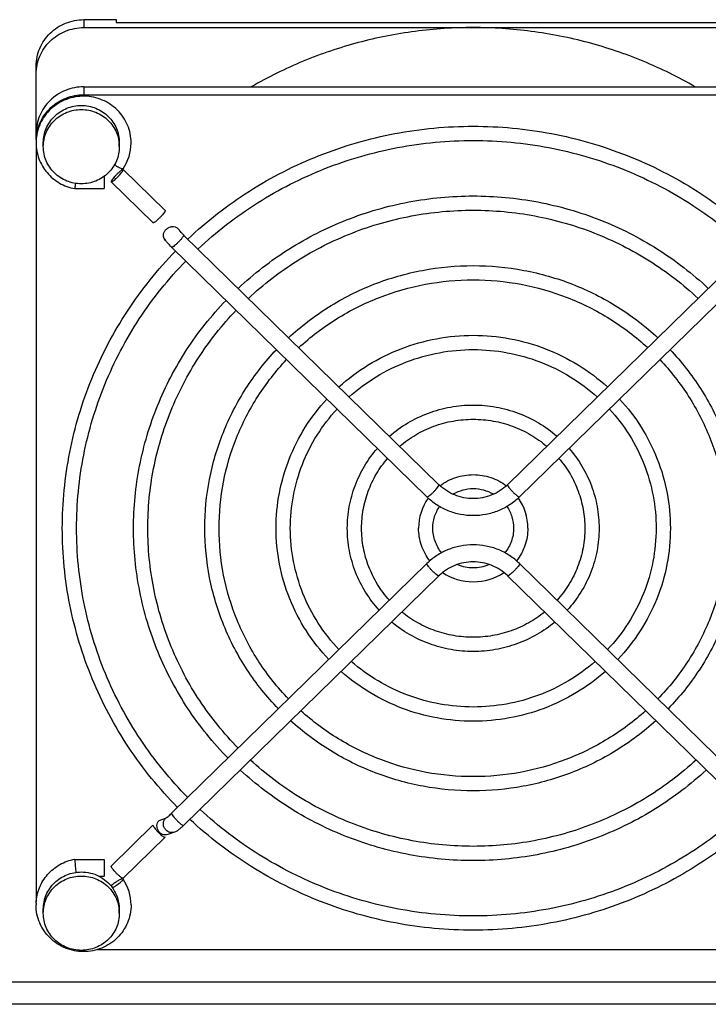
# Model space of a CAD drawing. Extents: x -1598 to 1181, y 8 to 1360.
# Tile 4 of 62: x -851 to -778, y 169 to 273. Entities that reach past the tile are written whole.
import ezdxf

# ---------------------------------------------------------------- set-up
doc = ezdxf.new("R2010")
doc.units = 0
doc.header["$LTSCALE"] = 65.395
doc.layers.add('SG38_1', color=7, linetype='CONTINUOUS')

msp = doc.modelspace()

# ---------------------------------------------------------------- linework, layer by layer
at = {"layer": 'SG38_1', "color": 9, "linetype": 'CONTINUOUS'}
for p, q in [((-844.19, 272.74), (-844.19, 271.91)), ((-844.19, 265.67), (-844.19, 264.84)), ((-910.19, 171.46), (-745.19, 171.46))]:
    msp.add_line(p, q, dxfattribs=at)
at = {"layer": 'SG38_1', "color": 2, "linetype": 'CONTINUOUS'}
for p, q in [((-844.19, 272.74), (-840.77, 272.74)), ((-840.77, 272.74), (-840.77, 272.43)), ((-842.04, 256.24), (-842.04, 254.95)), ((-836.26, 188.43), (-835.58, 188.67)), ((-841.3, 183.62), (-836.9, 187.93)), ((-835.62, 186.68), (-835.65, 186.66)), ((-845.13, 184.34), (-842.04, 184.34)), ((-842.04, 184.34), (-842.04, 182.56))]:
    msp.add_line(p, q, dxfattribs=at)
at = {"layer": 'SG38_1', "color": 6, "linetype": 'CONTINUOUS'}
for p, q in [((-844.19, 271.91), (-762.19, 271.91)), ((-840.77, 272.43), (-765.6, 272.43)), ((-849.19, 260.1), (-849.19, 267.85)), ((-844.19, 265.67), (-762.19, 265.67)), ((-844.19, 264.84), (-762.19, 264.84)), ((-849.19, 259.43), (-849.19, 179.88)), ((-848.44, 259.37), (-848.44, 259.8)), ((-840.44, 259.37), (-840.44, 259.8)), ((-835.63, 252.65), (-840.03, 256.96)), ((-836.89, 251.36), (-841.29, 255.67)), ((-845.13, 254.95), (-842.04, 254.95)), ((-806.8, 223.78), (-833.67, 250.07)), ((-772.7, 250.07), (-799.58, 223.78)), ((-808.06, 222.5), (-834.93, 248.78)), ((-771.45, 248.78), (-798.32, 222.5)), ((-808.06, 215.48), (-834.93, 189.2)), ((-771.45, 189.2), (-798.32, 215.48)), ((-806.8, 214.2), (-833.67, 187.91)), ((-772.7, 187.91), (-799.58, 214.2)), ((-835.63, 186.66), (-840.03, 182.35)), ((-834.64, 187.2), (-835.32, 186.96)), ((-845.14, 184.36), (-845.13, 184.36)), ((-845.14, 184.36), (-845.13, 184.36)), ((-842.58, 182.56), (-842.04, 182.56)), ((-848.44, 178.67), (-848.44, 179.1)), ((-840.44, 178.67), (-840.44, 179.1)), ((-842.73, 174.85), (-763.65, 174.85)), ((-745.19, 169.08), (-910.19, 169.08))]:
    msp.add_line(p, q, dxfattribs=at)
for centre, radius, start, end in [((-844.38, 259.77), 4.82, 177.9147, 179.9993), ((-844.05, 259.77), 4.85, 325.8759, 359.9622), ((-844.09, 259.8), 4.9, 325.721, 325.9356), ((-829.65, 254.18), 5.75, 225.1746, 225.6319), ((-829.69, 254.14), 7.5, 225.4826, 225.6328), ((-803.28, 227.38), 5.03, 225.6329, 225.8544), ((-803.19, 219), 4.34, 89.9629, 119.4594), ((-803.19, 219), 4.34, 60.5409, 90.0371), ((-803.09, 227.38), 5.03, 314.1456, 314.3671), ((-803.37, 219.19), 5.57, 145.0849, 179.9568), ((-803, 219.19), 5.57, 0.0432, 34.9151), ((-803.19, 219.4), 4.35, 247.5516, 270.0166), ((-803.19, 219.4), 4.35, 269.9834, 292.4485), ((-803.28, 210.6), 5.03, 134.1456, 134.3671), ((-803.19, 219.39), 5.83, 236.3765, 270.0405), ((-803.18, 219.39), 5.83, 269.9595, 303.6235), ((-803.09, 210.6), 5.03, 45.6329, 45.8544), ((-838.83, 193.19), 7.38, 313.836, 314.3682), ((-835.7, 189.44), 2.49, 303.4337, 305.926), ((-822.7, 185.65), 22.47, 186.0598, 186.8461), ((-844.09, 179.51), 4.9, 34.0644, 34.279), ((-844.05, 179.54), 4.85, 0.0378, 34.1241), ((-844.38, 179.54), 4.82, 177.6303, 180.0006)]:
    msp.add_arc(centre, radius, start, end, dxfattribs=at)
at = {"layer": 'SG38_1', "color": 2, "linetype": 'CONTINUOUS'}
for points, knots in [([(-849.19, 267.85), (-849.19, 268.17), (-849.12, 268.81), (-848.84, 269.73), (-848.37, 270.58), (-847.75, 271.33), (-846.98, 271.94), (-846.11, 272.39), (-845.17, 272.67), (-844.51, 272.74), (-844.19, 272.74)], [0, 0, 0, 0, 0.123642, 0.247493, 0.371727, 0.496461, 0.621734, 0.747503, 0.873649, 1, 1, 1, 1]), ([(-848.44, 259.8), (-848.44, 260.05), (-848.39, 260.56), (-848.16, 261.3), (-847.78, 261.98), (-847.28, 262.58), (-846.67, 263.07), (-845.98, 263.43), (-845.22, 263.66), (-844.7, 263.71), (-844.44, 263.71)], [0, 0, 0, 0, 0.123642, 0.247493, 0.371727, 0.496461, 0.621734, 0.747503, 0.873649, 1, 1, 1, 1]), ([(-844.44, 263.71), (-844.18, 263.71), (-843.65, 263.66), (-842.9, 263.43), (-842.2, 263.07), (-841.59, 262.58), (-841.09, 261.98), (-840.72, 261.3), (-840.49, 260.56), (-840.44, 260.05), (-840.44, 259.8)], [0, 0, 0, 0, 0.126351, 0.252497, 0.378266, 0.503539, 0.628273, 0.752507, 0.876358, 1, 1, 1, 1]), ([(-840.11, 257.02), (-840.13, 257.03), (-840.18, 257.04), (-840.29, 257.08), (-840.47, 257.16), (-840.7, 257.3), (-840.86, 257.41), (-840.94, 257.46)], [0, 0, 0, 0, 0.06608, 0.154289, 0.389389, 0.68191, 1, 1, 1, 1]), ([(-840.08, 256.96), (-840.1, 256.95), (-840.14, 256.93), (-840.23, 256.88), (-840.37, 256.77), (-840.55, 256.61), (-840.74, 256.42), (-840.93, 256.22), (-841.09, 256.04), (-841.2, 255.89), (-841.26, 255.79), (-841.28, 255.75), (-841.29, 255.73)], [0, 0, 0, 0, 0.030587, 0.072173, 0.185168, 0.329087, 0.490122, 0.652593, 0.800662, 0.92006, 0.965442, 1, 1, 1, 1]), ([(-841.24, 255.67), (-841.23, 255.67), (-841.19, 255.69), (-841.1, 255.75), (-840.96, 255.85), (-840.78, 256.01), (-840.59, 256.2), (-840.4, 256.4), (-840.24, 256.59), (-840.13, 256.73), (-840.07, 256.83), (-840.05, 256.87), (-840.04, 256.89)], [0, 0, 0, 0, 0.030587, 0.072173, 0.185168, 0.329087, 0.490122, 0.652593, 0.800662, 0.92006, 0.965442, 1, 1, 1, 1]), ([(-840.05, 257.04), (-840.05, 257.04), (-840.06, 257.02), (-840.09, 257.02), (-840.11, 257.02)], [0, 0, 0, 0, 0.188407, 1, 1, 1, 1]), ([(-840.03, 256.96), (-840.04, 256.96), (-840.05, 256.97), (-840.07, 256.96), (-840.08, 256.96)], [0, 0, 0, 0, 0.183874, 1, 1, 1, 1]), ([(-840.04, 256.89), (-840.04, 256.89), (-840.03, 256.91), (-840.03, 256.92), (-840.03, 256.93)], [0, 0, 0, 0, 0.300716, 1, 1, 1, 1]), ([(-840.03, 256.93), (-840.03, 256.94), (-840.03, 256.94), (-840.03, 256.95), (-840.03, 256.96)], [0, 0, 0, 0, 0.293126, 1, 1, 1, 1]), ([(-841.29, 255.73), (-841.29, 255.73), (-841.3, 255.71), (-841.3, 255.7), (-841.3, 255.69)], [0, 0, 0, 0, 0.300716, 1, 1, 1, 1]), ([(-841.3, 255.69), (-841.3, 255.69), (-841.3, 255.68), (-841.3, 255.67), (-841.29, 255.67)], [0, 0, 0, 0, 0.293126, 1, 1, 1, 1]), ([(-841.29, 255.67), (-841.29, 255.67), (-841.28, 255.66), (-841.26, 255.66), (-841.24, 255.67)], [0, 0, 0, 0, 0.183874, 1, 1, 1, 1]), ([(-835.63, 252.58), (-835.64, 252.56), (-835.66, 252.52), (-835.72, 252.42), (-835.83, 252.28), (-835.99, 252.09), (-836.18, 251.89), (-836.38, 251.7), (-836.56, 251.54), (-836.69, 251.44), (-836.79, 251.38), (-836.82, 251.36), (-836.84, 251.36)], [0, 0, 0, 0, 0.034558, 0.07994, 0.199338, 0.347407, 0.509878, 0.670913, 0.814832, 0.927827, 0.969413, 1, 1, 1, 1]), ([(-835.63, 252.65), (-835.63, 252.65), (-835.63, 252.64), (-835.62, 252.63), (-835.62, 252.63)], [0, 0, 0, 0, 0.221713, 1, 1, 1, 1]), ([(-836.89, 251.36), (-836.89, 251.36), (-836.9, 251.37), (-836.9, 251.38), (-836.9, 251.38)], [0, 0, 0, 0, 0.221713, 1, 1, 1, 1]), ([(-836.84, 251.36), (-836.85, 251.36), (-836.86, 251.35), (-836.88, 251.35), (-836.89, 251.36)], [0, 0, 0, 0, 0.341115, 1, 1, 1, 1]), ([(-835.52, 250.65), (-835.43, 250.73), (-835.24, 250.87), (-834.91, 250.97), (-834.58, 250.95), (-834.38, 250.86), (-834.3, 250.79)], [0, 0, 0, 0, 0.265009, 0.525761, 0.771707, 1, 1, 1, 1]), ([(-835.71, 249.69), (-835.75, 249.76), (-835.81, 249.92), (-835.8, 250.18), (-835.7, 250.44), (-835.59, 250.59), (-835.52, 250.65)], [0, 0, 0, 0, 0.230921, 0.472202, 0.729066, 1, 1, 1, 1]), ([(-835.58, 188.67), (-835.56, 188.68), (-835.52, 188.7), (-835.43, 188.75), (-835.3, 188.85), (-835.13, 189), (-835, 189.12), (-834.94, 189.18)], [0, 0, 0, 0, 0.065205, 0.151046, 0.379585, 0.669933, 1, 1, 1, 1]), ([(-834.94, 189.18), (-834.94, 189.18), (-834.94, 189.19), (-834.93, 189.2), (-834.93, 189.2)], [0, 0, 0, 0, 0.293126, 1, 1, 1, 1]), ([(-834.93, 189.2), (-834.93, 189.2), (-834.92, 189.21), (-834.91, 189.21), (-834.91, 189.21)], [0, 0, 0, 0, 0.220552, 1, 1, 1, 1]), ([(-836.9, 187.93), (-836.9, 187.91), (-836.88, 187.88), (-836.85, 187.82), (-836.81, 187.74), (-836.71, 187.61), (-836.56, 187.43), (-836.36, 187.21), (-836.14, 187), (-835.96, 186.85), (-835.84, 186.75), (-835.76, 186.7), (-835.7, 186.67), (-835.67, 186.66), (-835.65, 186.66)], [0, 0, 0, 0, 0.024354, 0.061956, 0.112517, 0.174787, 0.326915, 0.500168, 0.673395, 0.825449, 0.887667, 0.938169, 0.975708, 1, 1, 1, 1]), ([(-835.32, 186.96), (-835.41, 186.93), (-835.6, 186.9), (-835.89, 186.95), (-836.15, 187.1), (-836.34, 187.33), (-836.46, 187.61), (-836.49, 187.9), (-836.43, 188.2), (-836.32, 188.36), (-836.26, 188.43)], [0, 0, 0, 0, 0.121329, 0.244021, 0.368825, 0.495579, 0.623313, 0.750659, 0.876408, 1, 1, 1, 1]), ([(-835.65, 186.66), (-835.65, 186.66), (-835.64, 186.66), (-835.63, 186.66), (-835.63, 186.66)], [0, 0, 0, 0, 0.292888, 1, 1, 1, 1]), ([(-835.63, 186.66), (-835.63, 186.66), (-835.63, 186.67), (-835.62, 186.68), (-835.62, 186.68)], [0, 0, 0, 0, 0.221713, 1, 1, 1, 1]), ([(-845.13, 184.36), (-845.13, 184.36), (-845.13, 184.36), (-845.13, 184.35), (-845.13, 184.35), (-845.13, 184.34)], [0, 0, 0, 0, 0.078655, 0.2684, 1, 1, 1, 1]), ([(-845.13, 184.34), (-845.13, 184.35), (-845.13, 184.35), (-845.13, 184.36), (-845.13, 184.36)], [0, 0, 0, 0, 0.675388, 1, 1, 1, 1]), ([(-845.13, 184.36), (-845.13, 184.36), (-845.13, 184.36), (-845.13, 184.36), (-845.13, 184.36)], [0, 0, 0, 0, 0.603104, 1, 1, 1, 1]), ([(-840.06, 182.35), (-840.07, 182.35), (-840.11, 182.36), (-840.17, 182.39), (-840.24, 182.44), (-840.37, 182.54), (-840.55, 182.7), (-840.76, 182.9), (-840.97, 183.12), (-841.12, 183.3), (-841.21, 183.43), (-841.26, 183.51), (-841.29, 183.57), (-841.3, 183.61), (-841.3, 183.62)], [0, 0, 0, 0, 0.024581, 0.062388, 0.113101, 0.175466, 0.327622, 0.500733, 0.673731, 0.825564, 0.887702, 0.938156, 0.975684, 1, 1, 1, 1]), ([(-848.44, 179.1), (-848.44, 179.35), (-848.39, 179.87), (-848.16, 180.61), (-847.78, 181.29), (-847.28, 181.88), (-846.67, 182.37), (-845.98, 182.74), (-845.22, 182.96), (-844.7, 183.01), (-844.44, 183.01)], [0, 0, 0, 0, 0.123642, 0.247493, 0.371727, 0.496461, 0.621734, 0.747503, 0.873649, 1, 1, 1, 1]), ([(-844.44, 183.01), (-844.12, 183.01), (-843.48, 182.94), (-842.58, 182.61), (-841.79, 182.08), (-841.35, 181.61), (-841.17, 181.35)], [0, 0, 0, 0, 0.251294, 0.501996, 0.751641, 1, 1, 1, 1]), ([(-840.11, 182.29), (-840.14, 182.28), (-840.21, 182.26), (-840.34, 182.21), (-840.49, 182.13), (-840.72, 182), (-841.01, 181.81), (-841.22, 181.64), (-841.32, 181.55)], [0, 0, 0, 0, 0.067238, 0.16362, 0.284671, 0.423881, 0.72497, 1, 1, 1, 1]), ([(-841.17, 181.35), (-841.05, 181.41), (-840.82, 181.55), (-840.54, 181.75), (-840.33, 181.91), (-840.21, 182.02), (-840.11, 182.12), (-840.07, 182.18), (-840.05, 182.21)], [0, 0, 0, 0, 0.277649, 0.579055, 0.717781, 0.838088, 0.933604, 1, 1, 1, 1]), ([(-840.05, 182.27), (-840.05, 182.27), (-840.06, 182.29), (-840.09, 182.29), (-840.11, 182.29)], [0, 0, 0, 0, 0.188407, 1, 1, 1, 1]), ([(-840.03, 182.35), (-840.04, 182.35), (-840.04, 182.35), (-840.05, 182.35), (-840.06, 182.35)], [0, 0, 0, 0, 0.220552, 1, 1, 1, 1]), ([(-840.05, 182.21), (-840.05, 182.21), (-840.04, 182.23), (-840.04, 182.24), (-840.04, 182.25)], [0, 0, 0, 0, 0.298132, 1, 1, 1, 1]), ([(-840.03, 182.38), (-840.03, 182.37), (-840.03, 182.37), (-840.03, 182.36), (-840.03, 182.35)], [0, 0, 0, 0, 0.293126, 1, 1, 1, 1]), ([(-841.17, 181.35), (-840.94, 181.03), (-840.57, 180.3), (-840.44, 179.5), (-840.44, 179.1)], [0, 0, 0, 0, 0.50098, 1, 1, 1, 1])]:
    msp.add_open_spline(points, degree=3, knots=knots, dxfattribs=at)
at = {"layer": 'SG38_1', "color": 6, "linetype": 'CONTINUOUS'}
for points, knots in [([(-849.19, 267.01), (-849.19, 267.33), (-849.12, 267.98), (-848.84, 268.9), (-848.37, 269.75), (-847.75, 270.5), (-846.98, 271.11), (-846.11, 271.56), (-845.17, 271.84), (-844.51, 271.91), (-844.19, 271.91)], [0, 0, 0, 0, 0.123642, 0.247493, 0.371727, 0.496461, 0.621734, 0.747503, 0.873649, 1, 1, 1, 1]), ([(-803.19, 271.91), (-805.23, 271.91), (-809.31, 271.64), (-815.33, 270.45), (-821.13, 268.49), (-824.79, 266.68), (-826.55, 265.67)], [0, 0, 0, 0, 0.250454, 0.500719, 0.750618, 1, 1, 1, 1]), ([(-779.82, 265.67), (-781.58, 266.68), (-785.25, 268.49), (-791.05, 270.45), (-797.06, 271.64), (-801.15, 271.91), (-803.19, 271.91)], [0, 0, 0, 0, 0.249382, 0.499281, 0.749546, 1, 1, 1, 1]), ([(-844.19, 265.67), (-844.51, 265.67), (-845.17, 265.61), (-846.11, 265.33), (-846.98, 264.87), (-847.75, 264.26), (-848.37, 263.51), (-848.84, 262.66), (-849.12, 261.74), (-849.19, 261.1), (-849.19, 260.78)], [0, 0, 0, 0, 0.126351, 0.252497, 0.378266, 0.503539, 0.628273, 0.752507, 0.876358, 1, 1, 1, 1]), ([(-839.2, 259.77), (-839.2, 260.09), (-839.26, 260.73), (-839.54, 261.64), (-840, 262.49), (-840.62, 263.24), (-841.36, 263.85), (-842.22, 264.31), (-843.14, 264.6), (-844.11, 264.71), (-845.08, 264.64), (-846.02, 264.38), (-846.89, 263.95), (-847.66, 263.36), (-848.3, 262.64), (-848.78, 261.81), (-849.1, 260.9), (-849.19, 260.26), (-849.2, 259.95)], [0, 0, 0, 0, 0.062043, 0.124153, 0.186387, 0.248784, 0.311359, 0.3741, 0.436971, 0.499915, 0.562866, 0.625755, 0.688523, 0.75113, 0.813559, 0.875821, 0.93795, 1, 1, 1, 1]), ([(-849.18, 260.2), (-849.17, 260.51), (-849.07, 261.13), (-848.76, 262.01), (-848.28, 262.81), (-847.65, 263.52), (-846.9, 264.09), (-846.05, 264.52), (-845.14, 264.78), (-844.5, 264.84), (-844.19, 264.84)], [0, 0, 0, 0, 0.123629, 0.247502, 0.371774, 0.49654, 0.621826, 0.747583, 0.873696, 1, 1, 1, 1]), ([(-848.44, 259.37), (-848.44, 259.62), (-848.39, 260.14), (-848.16, 260.88), (-847.78, 261.56), (-847.28, 262.15), (-846.67, 262.64), (-845.98, 263.01), (-845.22, 263.23), (-844.7, 263.28), (-844.44, 263.28)], [0, 0, 0, 0, 0.123642, 0.247493, 0.371727, 0.496461, 0.621734, 0.747503, 0.873649, 1, 1, 1, 1]), ([(-844.44, 263.28), (-844.18, 263.28), (-843.65, 263.23), (-842.9, 263.01), (-842.2, 262.64), (-841.59, 262.15), (-841.09, 261.56), (-840.72, 260.88), (-840.49, 260.14), (-840.44, 259.62), (-840.44, 259.37)], [0, 0, 0, 0, 0.126351, 0.252497, 0.378266, 0.503539, 0.628273, 0.752507, 0.876358, 1, 1, 1, 1]), ([(-833.23, 249.64), (-831.24, 251.52), (-826.88, 254.92), (-819.48, 258.68), (-811.49, 261), (-805.95, 261.52), (-803.19, 261.52)], [0, 0, 0, 0, 0.248868, 0.498655, 0.74914, 1, 1, 1, 1]), ([(-803.19, 261.52), (-800.43, 261.52), (-794.89, 261), (-786.9, 258.68), (-779.5, 254.92), (-775.13, 251.52), (-773.14, 249.64)], [0, 0, 0, 0, 0.25086, 0.501345, 0.751132, 1, 1, 1, 1]), ([(-849.2, 259.77), (-849.2, 259.49), (-849.15, 258.92), (-848.93, 258.09), (-848.56, 257.32), (-847.9, 256.39), (-846.79, 255.45), (-845.69, 255.05), (-845.13, 254.95)], [0, 0, 0, 0, 0.124445, 0.248996, 0.37375, 0.498777, 0.748837, 1, 1, 1, 1]), ([(-844.44, 255.46), (-844.7, 255.46), (-845.22, 255.51), (-845.98, 255.73), (-846.67, 256.09), (-847.28, 256.58), (-847.78, 257.18), (-848.16, 257.86), (-848.39, 258.6), (-848.44, 259.11), (-848.44, 259.37)], [0, 0, 0, 0, 0.126351, 0.252497, 0.378266, 0.503539, 0.628273, 0.752507, 0.876358, 1, 1, 1, 1]), ([(-840.44, 259.37), (-840.44, 259.11), (-840.49, 258.6), (-840.72, 257.86), (-841.09, 257.18), (-841.59, 256.58), (-842.2, 256.09), (-842.9, 255.73), (-843.65, 255.51), (-844.18, 255.46), (-844.44, 255.46)], [0, 0, 0, 0, 0.123642, 0.247493, 0.371727, 0.496461, 0.621734, 0.747503, 0.873649, 1, 1, 1, 1]), ([(-832.16, 248.59), (-830.24, 250.4), (-826.03, 253.67), (-818.9, 257.29), (-811.19, 259.52), (-805.85, 260.02), (-803.19, 260.02)], [0, 0, 0, 0, 0.24879, 0.498563, 0.749081, 1, 1, 1, 1]), ([(-803.19, 260.02), (-800.52, 260.02), (-795.19, 259.52), (-787.48, 257.29), (-780.35, 253.67), (-776.14, 250.4), (-774.21, 248.59)], [0, 0, 0, 0, 0.250919, 0.501437, 0.75121, 1, 1, 1, 1]), ([(-845.06, 255.51), (-845.07, 255.47), (-845.07, 255.39), (-845.09, 255.28), (-845.1, 255.19), (-845.11, 255.1), (-845.11, 255.05), (-845.12, 255.01), (-845.12, 254.99), (-845.13, 254.97), (-845.13, 254.96), (-845.13, 254.95), (-845.13, 254.95), (-845.13, 254.95)], [0, 0, 0, 0, 0.211694, 0.405757, 0.57796, 0.72453, 0.84223, 0.889411, 0.928448, 0.959126, 0.981289, 0.994848, 1, 1, 1, 1]), ([(-845.13, 254.95), (-845.13, 254.95), (-845.13, 254.95), (-845.13, 254.95), (-845.13, 254.96), (-845.13, 254.97)], [0, 0, 0, 0, 0.07863, 0.268377, 1, 1, 1, 1]), ([(-827.93, 244.45), (-826.29, 245.99), (-822.69, 248.78), (-816.59, 251.86), (-810.02, 253.76), (-805.46, 254.18), (-803.19, 254.18)], [0, 0, 0, 0, 0.248885, 0.498676, 0.749153, 1, 1, 1, 1]), ([(-803.19, 254.18), (-800.92, 254.18), (-796.36, 253.76), (-789.78, 251.86), (-783.69, 248.78), (-780.09, 245.99), (-778.45, 244.45)], [0, 0, 0, 0, 0.250847, 0.501324, 0.751115, 1, 1, 1, 1]), ([(-826.86, 243.4), (-825.28, 244.87), (-821.84, 247.53), (-816.01, 250.47), (-809.72, 252.28), (-805.36, 252.68), (-803.19, 252.68)], [0, 0, 0, 0, 0.248791, 0.498565, 0.749083, 1, 1, 1, 1]), ([(-803.19, 252.68), (-801.01, 252.68), (-796.66, 252.28), (-790.37, 250.47), (-784.54, 247.53), (-781.09, 244.87), (-779.52, 243.4)], [0, 0, 0, 0, 0.250917, 0.501435, 0.751209, 1, 1, 1, 1]), ([(-833.7, 250.1), (-833.76, 250.15), (-833.86, 250.26), (-834, 250.41), (-834.1, 250.54), (-834.16, 250.62), (-834.18, 250.64)], [0, 0, 0, 0, 0.316553, 0.614086, 0.859144, 1, 1, 1, 1]), ([(-834.94, 248.79), (-835.1, 248.94), (-835.31, 249.17), (-835.56, 249.47), (-835.66, 249.62), (-835.71, 249.69)], [0, 0, 0, 0, 0.539033, 0.781889, 1, 1, 1, 1]), ([(-846.44, 219.2), (-846.44, 221.88), (-845.91, 227.25), (-843.59, 235.02), (-839.8, 242.2), (-836.4, 246.44), (-834.52, 248.37)], [0, 0, 0, 0, 0.249132, 0.498643, 0.748859, 1, 1, 1, 1]), ([(-844.94, 219.2), (-844.94, 221.78), (-844.43, 226.96), (-842.19, 234.44), (-838.54, 241.38), (-835.26, 245.46), (-833.44, 247.33)], [0, 0, 0, 0, 0.249065, 0.498539, 0.748772, 1, 1, 1, 1]), ([(-822.63, 239.26), (-821.33, 240.46), (-818.49, 242.63), (-813.71, 245.04), (-808.54, 246.51), (-804.97, 246.85), (-803.19, 246.85)], [0, 0, 0, 0, 0.248911, 0.498707, 0.749174, 1, 1, 1, 1]), ([(-803.19, 246.85), (-801.41, 246.85), (-797.83, 246.51), (-792.67, 245.04), (-787.88, 242.63), (-785.05, 240.46), (-783.75, 239.26)], [0, 0, 0, 0, 0.250826, 0.501293, 0.751089, 1, 1, 1, 1]), ([(-821.55, 238.21), (-820.33, 239.34), (-817.64, 241.38), (-813.12, 243.64), (-808.25, 245.03), (-804.87, 245.35), (-803.19, 245.35)], [0, 0, 0, 0, 0.248793, 0.498569, 0.749086, 1, 1, 1, 1]), ([(-803.19, 245.35), (-801.5, 245.35), (-798.13, 245.03), (-793.25, 243.64), (-788.73, 241.38), (-786.05, 239.34), (-784.82, 238.21)], [0, 0, 0, 0, 0.250914, 0.501431, 0.751207, 1, 1, 1, 1]), ([(-838.94, 219.2), (-838.94, 221.4), (-838.51, 225.81), (-836.61, 232.19), (-833.53, 238.1), (-830.75, 241.59), (-829.21, 243.19)], [0, 0, 0, 0, 0.249149, 0.498669, 0.74888, 1, 1, 1, 1]), ([(-837.44, 219.2), (-837.44, 221.3), (-837.03, 225.52), (-835.21, 231.62), (-832.26, 237.27), (-829.61, 240.61), (-828.14, 242.14)], [0, 0, 0, 0, 0.249069, 0.498545, 0.748776, 1, 1, 1, 1]), ([(-817.32, 234.07), (-816.37, 234.94), (-814.3, 236.49), (-810.82, 238.21), (-807.07, 239.27), (-804.48, 239.51), (-803.19, 239.51)], [0, 0, 0, 0, 0.248954, 0.49876, 0.749208, 1, 1, 1, 1]), ([(-803.19, 239.51), (-801.9, 239.51), (-799.3, 239.27), (-795.56, 238.21), (-792.08, 236.49), (-790.01, 234.94), (-789.06, 234.07)], [0, 0, 0, 0, 0.250792, 0.50124, 0.751046, 1, 1, 1, 1]), ([(-831.44, 219.2), (-831.44, 220.92), (-831.11, 224.37), (-829.64, 229.36), (-827.25, 233.99), (-825.1, 236.74), (-823.91, 237.99)], [0, 0, 0, 0, 0.249174, 0.498709, 0.748912, 1, 1, 1, 1]), ([(-816.25, 233.02), (-815.37, 233.81), (-813.45, 235.24), (-810.23, 236.82), (-806.77, 237.79), (-804.38, 238.01), (-803.19, 238.01)], [0, 0, 0, 0, 0.248798, 0.498576, 0.749091, 1, 1, 1, 1]), ([(-803.19, 238.01), (-801.99, 238.01), (-799.6, 237.79), (-796.14, 236.82), (-792.92, 235.24), (-791.01, 233.81), (-790.13, 233.02)], [0, 0, 0, 0, 0.250909, 0.501424, 0.751202, 1, 1, 1, 1]), ([(-782.47, 237.99), (-781.28, 236.74), (-779.13, 233.99), (-776.74, 229.36), (-775.27, 224.37), (-774.94, 220.92), (-774.94, 219.2)], [0, 0, 0, 0, 0.251088, 0.501291, 0.750826, 1, 1, 1, 1]), ([(-829.94, 219.2), (-829.94, 220.82), (-829.63, 224.08), (-828.24, 228.79), (-825.99, 233.16), (-823.96, 235.76), (-822.83, 236.95)], [0, 0, 0, 0, 0.249076, 0.498555, 0.748783, 1, 1, 1, 1]), ([(-783.54, 236.95), (-782.42, 235.76), (-780.39, 233.16), (-778.14, 228.79), (-776.75, 224.08), (-776.44, 220.82), (-776.44, 219.2)], [0, 0, 0, 0, 0.251217, 0.501445, 0.750924, 1, 1, 1, 1]), ([(-823.94, 219.2), (-823.94, 220.44), (-823.7, 222.93), (-822.66, 226.53), (-820.97, 229.89), (-819.44, 231.88), (-818.6, 232.8)], [0, 0, 0, 0, 0.249218, 0.498775, 0.748967, 1, 1, 1, 1]), ([(-787.78, 232.8), (-786.93, 231.88), (-785.41, 229.89), (-783.71, 226.53), (-782.67, 222.93), (-782.44, 220.44), (-782.44, 219.2)], [0, 0, 0, 0, 0.251033, 0.501225, 0.750782, 1, 1, 1, 1]), ([(-822.44, 219.2), (-822.44, 220.34), (-822.22, 222.64), (-821.27, 225.96), (-819.71, 229.06), (-818.3, 230.9), (-817.52, 231.75)], [0, 0, 0, 0, 0.249089, 0.498574, 0.748798, 1, 1, 1, 1]), ([(-812.01, 228.88), (-811.41, 229.4), (-810.11, 230.35), (-807.93, 231.39), (-805.6, 232.03), (-803.99, 232.17), (-803.19, 232.17)], [0, 0, 0, 0, 0.249042, 0.498867, 0.749277, 1, 1, 1, 1]), ([(-803.19, 232.17), (-802.39, 232.17), (-800.78, 232.03), (-798.44, 231.39), (-796.27, 230.35), (-794.97, 229.4), (-794.37, 228.88)], [0, 0, 0, 0, 0.250723, 0.501133, 0.750958, 1, 1, 1, 1]), ([(-788.85, 231.75), (-788.07, 230.9), (-786.67, 229.06), (-785.11, 225.96), (-784.15, 222.64), (-783.94, 220.34), (-783.94, 219.2)], [0, 0, 0, 0, 0.251202, 0.501426, 0.750911, 1, 1, 1, 1]), ([(-810.94, 227.83), (-810.41, 228.28), (-809.26, 229.1), (-807.35, 230), (-805.3, 230.55), (-803.89, 230.67), (-803.19, 230.67)], [0, 0, 0, 0, 0.248813, 0.498598, 0.749106, 1, 1, 1, 1]), ([(-803.19, 230.67), (-802.48, 230.67), (-801.07, 230.55), (-799.03, 230), (-797.12, 229.1), (-795.97, 228.28), (-795.44, 227.83)], [0, 0, 0, 0, 0.250894, 0.501402, 0.751187, 1, 1, 1, 1]), ([(-816.44, 219.2), (-816.44, 219.96), (-816.3, 221.49), (-815.69, 223.7), (-814.69, 225.78), (-813.78, 227.03), (-813.28, 227.6)], [0, 0, 0, 0, 0.249305, 0.498909, 0.749077, 1, 1, 1, 1]), ([(-793.09, 227.6), (-792.59, 227.03), (-791.69, 225.78), (-790.69, 223.7), (-790.08, 221.49), (-789.94, 219.96), (-789.94, 219.2)], [0, 0, 0, 0, 0.250923, 0.501091, 0.750695, 1, 1, 1, 1]), ([(-814.94, 219.2), (-814.94, 219.86), (-814.82, 221.19), (-814.29, 223.13), (-813.43, 224.95), (-812.64, 226.04), (-812.21, 226.55)], [0, 0, 0, 0, 0.249122, 0.498623, 0.748835, 1, 1, 1, 1]), ([(-794.17, 226.55), (-793.73, 226.04), (-792.95, 224.95), (-792.09, 223.13), (-791.56, 221.19), (-791.44, 219.86), (-791.44, 219.2)], [0, 0, 0, 0, 0.251165, 0.501377, 0.750878, 1, 1, 1, 1]), ([(-806.69, 223.67), (-806.19, 224.05), (-805.06, 224.64), (-803.81, 224.84), (-803.19, 224.84)], [0, 0, 0, 0, 0.499189, 1, 1, 1, 1]), ([(-803.19, 224.84), (-802.56, 224.84), (-801.31, 224.64), (-800.19, 224.05), (-799.69, 223.67)], [0, 0, 0, 0, 0.500811, 1, 1, 1, 1]), ([(-799.59, 223.77), (-799.82, 223.54), (-800.34, 223.13), (-801.23, 222.67), (-802.19, 222.38), (-803.19, 222.29), (-804.19, 222.38), (-805.15, 222.67), (-806.03, 223.13), (-806.55, 223.54), (-806.79, 223.77)], [0, 0, 0, 0, 0.124168, 0.249012, 0.374368, 0.5, 0.625632, 0.750988, 0.875832, 1, 1, 1, 1]), ([(-798.32, 222.5), (-798.64, 222.18), (-799.34, 221.62), (-800.54, 220.99), (-801.84, 220.61), (-803.19, 220.48), (-804.54, 220.61), (-805.84, 220.99), (-807.04, 221.62), (-807.74, 222.18), (-808.06, 222.5)], [0, 0, 0, 0, 0.12454, 0.249452, 0.374649, 0.5, 0.625351, 0.750548, 0.87546, 1, 1, 1, 1]), ([(-807.44, 219.2), (-807.44, 219.6), (-807.32, 220.41), (-806.96, 221.15), (-806.73, 221.48)], [0, 0, 0, 0, 0.498736, 1, 1, 1, 1]), ([(-799.64, 221.48), (-799.42, 221.15), (-799.06, 220.41), (-798.94, 219.6), (-798.94, 219.2)], [0, 0, 0, 0, 0.501264, 1, 1, 1, 1]), ([(-834.31, 189.81), (-836.22, 191.75), (-839.68, 196), (-843.53, 203.24), (-845.9, 211.07), (-846.44, 216.49), (-846.44, 219.2)], [0, 0, 0, 0, 0.251158, 0.501378, 0.750882, 1, 1, 1, 1]), ([(-833.24, 190.86), (-835.08, 192.73), (-838.42, 196.83), (-842.14, 203.81), (-844.42, 211.36), (-844.94, 216.59), (-844.94, 219.2)], [0, 0, 0, 0, 0.251247, 0.501484, 0.750951, 1, 1, 1, 1]), ([(-829, 195), (-830.57, 196.6), (-833.41, 200.11), (-836.56, 206.07), (-838.5, 212.51), (-838.94, 216.97), (-838.94, 219.2)], [0, 0, 0, 0, 0.25114, 0.501356, 0.750868, 1, 1, 1, 1]), ([(-827.93, 196.05), (-829.43, 197.58), (-832.15, 200.93), (-835.16, 206.64), (-837.02, 212.8), (-837.44, 217.07), (-837.44, 219.2)], [0, 0, 0, 0, 0.251247, 0.501483, 0.75095, 1, 1, 1, 1]), ([(-823.7, 200.19), (-824.92, 201.45), (-827.13, 204.21), (-829.59, 208.9), (-831.1, 213.95), (-831.44, 217.45), (-831.44, 219.2)], [0, 0, 0, 0, 0.251113, 0.501323, 0.750846, 1, 1, 1, 1]), ([(-822.63, 201.23), (-823.78, 202.43), (-825.87, 205.04), (-828.19, 209.47), (-829.62, 214.24), (-829.94, 217.55), (-829.94, 219.2)], [0, 0, 0, 0, 0.251246, 0.501482, 0.750948, 1, 1, 1, 1]), ([(-818.39, 205.38), (-819.27, 206.3), (-820.85, 208.32), (-822.61, 211.72), (-823.7, 215.39), (-823.94, 217.93), (-823.94, 219.2)], [0, 0, 0, 0, 0.251067, 0.501267, 0.75081, 1, 1, 1, 1]), ([(-817.32, 206.42), (-818.13, 207.28), (-819.59, 209.15), (-821.22, 212.29), (-822.21, 215.68), (-822.44, 218.03), (-822.44, 219.2)], [0, 0, 0, 0, 0.251245, 0.501478, 0.750945, 1, 1, 1, 1]), ([(-813.08, 210.57), (-813.62, 211.15), (-814.58, 212.42), (-815.64, 214.55), (-816.29, 216.83), (-816.44, 218.41), (-816.44, 219.2)], [0, 0, 0, 0, 0.250973, 0.501153, 0.750736, 1, 1, 1, 1]), ([(-812.01, 211.62), (-812.48, 212.13), (-813.31, 213.25), (-814.24, 215.12), (-814.81, 217.13), (-814.94, 218.51), (-814.94, 219.2)], [0, 0, 0, 0, 0.251238, 0.501466, 0.750936, 1, 1, 1, 1]), ([(-807.75, 215.77), (-808.13, 216.25), (-808.73, 217.35), (-808.94, 218.58), (-808.94, 219.2)], [0, 0, 0, 0, 0.500818, 1, 1, 1, 1]), ([(-806.51, 216.62), (-806.81, 216.98), (-807.28, 217.8), (-807.44, 218.74), (-807.44, 219.2)], [0, 0, 0, 0, 0.501625, 1, 1, 1, 1]), ([(-798.94, 219.2), (-798.94, 218.74), (-799.1, 217.8), (-799.57, 216.98), (-799.86, 216.62)], [0, 0, 0, 0, 0.498375, 1, 1, 1, 1]), ([(-797.44, 219.2), (-797.44, 218.58), (-797.65, 217.35), (-798.25, 216.25), (-798.62, 215.77)], [0, 0, 0, 0, 0.499182, 1, 1, 1, 1]), ([(-791.44, 219.2), (-791.44, 218.51), (-791.57, 217.13), (-792.14, 215.12), (-793.06, 213.25), (-793.9, 212.13), (-794.37, 211.62)], [0, 0, 0, 0, 0.249064, 0.498534, 0.748762, 1, 1, 1, 1]), ([(-789.94, 219.2), (-789.94, 218.41), (-790.09, 216.83), (-790.74, 214.55), (-791.8, 212.42), (-792.76, 211.15), (-793.29, 210.57)], [0, 0, 0, 0, 0.249264, 0.498847, 0.749027, 1, 1, 1, 1]), ([(-783.94, 219.2), (-783.94, 218.03), (-784.16, 215.68), (-785.16, 212.29), (-786.78, 209.15), (-788.25, 207.28), (-789.06, 206.42)], [0, 0, 0, 0, 0.249055, 0.498522, 0.748755, 1, 1, 1, 1]), ([(-782.44, 219.2), (-782.44, 217.93), (-782.68, 215.39), (-783.76, 211.72), (-785.52, 208.32), (-787.11, 206.3), (-787.98, 205.38)], [0, 0, 0, 0, 0.24919, 0.498733, 0.748933, 1, 1, 1, 1]), ([(-776.44, 219.2), (-776.44, 217.55), (-776.76, 214.24), (-778.19, 209.47), (-780.51, 205.04), (-782.59, 202.43), (-783.75, 201.23)], [0, 0, 0, 0, 0.249052, 0.498518, 0.748754, 1, 1, 1, 1]), ([(-774.94, 219.2), (-774.94, 217.45), (-775.28, 213.95), (-776.79, 208.9), (-779.25, 204.21), (-781.45, 201.45), (-782.68, 200.19)], [0, 0, 0, 0, 0.249154, 0.498677, 0.748887, 1, 1, 1, 1]), ([(-798.32, 215.48), (-798.64, 215.8), (-799.34, 216.36), (-800.54, 216.99), (-801.84, 217.37), (-803.19, 217.5), (-804.54, 217.37), (-805.84, 216.99), (-807.04, 216.36), (-807.74, 215.8), (-808.06, 215.48)], [0, 0, 0, 0, 0.12454, 0.249452, 0.374649, 0.5, 0.625351, 0.750548, 0.87546, 1, 1, 1, 1]), ([(-799.59, 214.21), (-799.82, 214.44), (-800.34, 214.85), (-801.23, 215.31), (-802.19, 215.59), (-803.19, 215.69), (-804.19, 215.59), (-805.15, 215.31), (-806.03, 214.85), (-806.55, 214.44), (-806.79, 214.21)], [0, 0, 0, 0, 0.124168, 0.249012, 0.374368, 0.5, 0.625632, 0.750988, 0.875832, 1, 1, 1, 1]), ([(-803.19, 207.72), (-803.87, 207.72), (-805.23, 207.84), (-807.2, 208.35), (-809.06, 209.19), (-810.18, 209.95), (-810.71, 210.38)], [0, 0, 0, 0, 0.250837, 0.501315, 0.751116, 1, 1, 1, 1]), ([(-795.67, 210.38), (-796.19, 209.95), (-797.32, 209.19), (-799.17, 208.35), (-801.15, 207.84), (-802.51, 207.72), (-803.19, 207.72)], [0, 0, 0, 0, 0.248884, 0.498685, 0.749163, 1, 1, 1, 1]), ([(-803.19, 206.22), (-803.97, 206.22), (-805.53, 206.36), (-807.79, 206.96), (-809.91, 207.94), (-811.19, 208.83), (-811.78, 209.32)], [0, 0, 0, 0, 0.250683, 0.501072, 0.750908, 1, 1, 1, 1]), ([(-794.59, 209.32), (-795.19, 208.83), (-796.47, 207.94), (-798.59, 206.96), (-800.85, 206.36), (-802.41, 206.22), (-803.19, 206.22)], [0, 0, 0, 0, 0.249092, 0.498928, 0.749317, 1, 1, 1, 1]), ([(-803.19, 200.38), (-804.36, 200.38), (-806.7, 200.59), (-810.09, 201.52), (-813.26, 203.04), (-815.15, 204.41), (-816.02, 205.18)], [0, 0, 0, 0, 0.250875, 0.501372, 0.75116, 1, 1, 1, 1]), ([(-790.35, 205.18), (-791.23, 204.41), (-793.12, 203.04), (-796.28, 201.52), (-799.68, 200.59), (-802.02, 200.38), (-803.19, 200.38)], [0, 0, 0, 0, 0.24884, 0.498628, 0.749125, 1, 1, 1, 1]), ([(-803.19, 198.88), (-804.46, 198.88), (-807, 199.11), (-810.68, 200.13), (-814.11, 201.79), (-816.16, 203.29), (-817.1, 204.12)], [0, 0, 0, 0, 0.250765, 0.501199, 0.751013, 1, 1, 1, 1]), ([(-789.28, 204.12), (-790.22, 203.29), (-792.27, 201.79), (-795.7, 200.13), (-799.38, 199.11), (-801.92, 198.88), (-803.19, 198.88)], [0, 0, 0, 0, 0.248987, 0.498801, 0.749235, 1, 1, 1, 1]), ([(-803.19, 193.05), (-804.85, 193.05), (-808.17, 193.35), (-812.98, 194.7), (-817.45, 196.9), (-820.11, 198.88), (-821.33, 199.98)], [0, 0, 0, 0, 0.25089, 0.501394, 0.751177, 1, 1, 1, 1]), ([(-785.04, 199.98), (-786.27, 198.88), (-788.93, 196.9), (-793.4, 194.7), (-798.21, 193.35), (-801.53, 193.05), (-803.19, 193.05)], [0, 0, 0, 0, 0.248823, 0.498606, 0.74911, 1, 1, 1, 1]), ([(-803.19, 191.55), (-804.95, 191.55), (-808.47, 191.87), (-813.56, 193.31), (-818.3, 195.65), (-821.11, 197.76), (-822.41, 198.93)], [0, 0, 0, 0, 0.250806, 0.501262, 0.751064, 1, 1, 1, 1]), ([(-783.97, 198.93), (-785.26, 197.76), (-788.08, 195.65), (-792.81, 193.31), (-797.91, 191.87), (-801.43, 191.55), (-803.19, 191.55)], [0, 0, 0, 0, 0.248936, 0.498738, 0.749194, 1, 1, 1, 1]), ([(-803.19, 185.71), (-805.34, 185.71), (-809.64, 186.11), (-815.87, 187.88), (-821.64, 190.75), (-825.07, 193.35), (-826.64, 194.79)], [0, 0, 0, 0, 0.250899, 0.501406, 0.751186, 1, 1, 1, 1]), ([(-779.74, 194.79), (-781.31, 193.35), (-784.73, 190.75), (-790.51, 187.88), (-796.73, 186.11), (-801.04, 185.71), (-803.19, 185.71)], [0, 0, 0, 0, 0.248814, 0.498594, 0.749101, 1, 1, 1, 1]), ([(-803.19, 184.21), (-805.44, 184.21), (-809.94, 184.63), (-816.45, 186.48), (-822.49, 189.5), (-826.07, 192.23), (-827.71, 193.74)], [0, 0, 0, 0, 0.25083, 0.501299, 0.751095, 1, 1, 1, 1]), ([(-778.66, 193.74), (-780.3, 192.23), (-783.88, 189.5), (-789.93, 186.48), (-796.44, 184.63), (-800.94, 184.21), (-803.19, 184.21)], [0, 0, 0, 0, 0.248905, 0.498701, 0.74917, 1, 1, 1, 1]), ([(-803.19, 178.38), (-805.83, 178.38), (-811.11, 178.87), (-818.75, 181.05), (-825.83, 184.61), (-830.03, 187.82), (-831.94, 189.6)], [0, 0, 0, 0, 0.250904, 0.501414, 0.751192, 1, 1, 1, 1]), ([(-774.43, 189.6), (-776.35, 187.82), (-780.54, 184.61), (-787.62, 181.05), (-795.26, 178.87), (-800.55, 178.38), (-803.19, 178.38)], [0, 0, 0, 0, 0.248808, 0.498586, 0.749096, 1, 1, 1, 1]), ([(-833.72, 187.87), (-833.81, 187.78), (-833.97, 187.63), (-834.15, 187.49), (-834.24, 187.42)], [0, 0, 0, 0, 0.529334, 1, 1, 1, 1]), ([(-803.19, 176.88), (-805.93, 176.88), (-811.41, 177.39), (-819.34, 179.66), (-826.68, 183.36), (-831.03, 186.7), (-833.02, 188.55)], [0, 0, 0, 0, 0.250846, 0.501324, 0.751115, 1, 1, 1, 1]), ([(-773.36, 188.55), (-775.35, 186.7), (-779.69, 183.36), (-787.04, 179.66), (-794.96, 177.39), (-800.45, 176.88), (-803.19, 176.88)], [0, 0, 0, 0, 0.248885, 0.498676, 0.749154, 1, 1, 1, 1]), ([(-834.33, 187.36), (-834.35, 187.35), (-834.45, 187.28), (-834.56, 187.23), (-834.64, 187.2)], [0, 0, 0, 0, 0.240696, 1, 1, 1, 1]), ([(-849.2, 179.74), (-849.17, 180.29), (-848.94, 181.38), (-848.05, 182.81), (-846.74, 183.87), (-845.68, 184.26), (-845.14, 184.36)], [0, 0, 0, 0, 0.248509, 0.497849, 0.748394, 1, 1, 1, 1]), ([(-845.13, 184.34), (-845.13, 184.34), (-845.13, 184.33), (-845.13, 184.32), (-845.13, 184.31)], [0, 0, 0, 0, 0.208866, 1, 1, 1, 1]), ([(-845.13, 184.31), (-845.13, 184.26), (-845.12, 184.13), (-845.09, 183.78), (-845.07, 183.49), (-845.04, 183.28)], [0, 0, 0, 0, 0.15304, 0.392882, 1, 1, 1, 1]), ([(-848.44, 178.67), (-848.44, 178.93), (-848.39, 179.44), (-848.16, 180.18), (-847.78, 180.86), (-847.28, 181.46), (-846.67, 181.95), (-845.98, 182.31), (-845.22, 182.53), (-844.7, 182.58), (-844.44, 182.58)], [0, 0, 0, 0, 0.123642, 0.247493, 0.371727, 0.496461, 0.621734, 0.747503, 0.873649, 1, 1, 1, 1]), ([(-844.44, 182.58), (-844.18, 182.58), (-843.65, 182.53), (-842.9, 182.31), (-842.2, 181.95), (-841.59, 181.46), (-841.09, 180.86), (-840.72, 180.18), (-840.49, 179.44), (-840.44, 178.93), (-840.44, 178.67)], [0, 0, 0, 0, 0.126351, 0.252497, 0.378266, 0.503539, 0.628273, 0.752507, 0.876358, 1, 1, 1, 1]), ([(-839.2, 179.54), (-839.2, 179.22), (-839.27, 178.57), (-839.55, 177.64), (-840.02, 176.79), (-840.65, 176.04), (-841.41, 175.43), (-842.28, 174.97), (-843.22, 174.69), (-844.2, 174.6), (-845.18, 174.69), (-846.12, 174.97), (-846.99, 175.43), (-847.75, 176.04), (-848.38, 176.79), (-848.85, 177.64), (-849.14, 178.57), (-849.2, 179.22), (-849.2, 179.54)], [0, 0, 0, 0, 0.062048, 0.124165, 0.186409, 0.248818, 0.311407, 0.374163, 0.437047, 0.5, 0.562953, 0.625837, 0.688593, 0.751182, 0.813591, 0.875835, 0.937952, 1, 1, 1, 1]), ([(-844.44, 174.76), (-844.7, 174.76), (-845.22, 174.81), (-845.98, 175.03), (-846.67, 175.4), (-847.28, 175.89), (-847.78, 176.48), (-848.16, 177.16), (-848.39, 177.9), (-848.44, 178.42), (-848.44, 178.67)], [0, 0, 0, 0, 0.126351, 0.252497, 0.378266, 0.503539, 0.628273, 0.752507, 0.876358, 1, 1, 1, 1]), ([(-840.44, 178.67), (-840.44, 178.42), (-840.49, 177.9), (-840.72, 177.16), (-841.09, 176.48), (-841.59, 175.89), (-842.2, 175.4), (-842.9, 175.03), (-843.65, 174.81), (-844.18, 174.76), (-844.44, 174.76)], [0, 0, 0, 0, 0.123642, 0.247493, 0.371727, 0.496461, 0.621734, 0.747503, 0.873649, 1, 1, 1, 1])]:
    msp.add_open_spline(points, degree=3, knots=knots, dxfattribs=at)
at = {"layer": 'SG38_1', "color": 2, "linetype": 'CONTINUOUS'}
for points in [[(-840.04, 257.06), (-840.04, 257.05), (-840.04, 257.04), (-840.05, 257.04)], [(-835.63, 252.61), (-835.63, 252.61), (-835.63, 252.6), (-835.63, 252.6)], [(-835.63, 252.6), (-835.63, 252.59), (-835.63, 252.59), (-835.63, 252.58)], [(-835.62, 252.63), (-835.62, 252.62), (-835.62, 252.62), (-835.63, 252.61)], [(-834.3, 250.79), (-834.26, 250.75), (-834.21, 250.7), (-834.18, 250.64)], [(-835.58, 249.55), (-835.63, 249.59), (-835.67, 249.64), (-835.71, 249.69)], [(-840.04, 182.25), (-840.04, 182.26), (-840.04, 182.27), (-840.05, 182.27)]]:
    msp.add_open_spline(points, degree=3, dxfattribs=at)
at = {"layer": 'SG38_1', "color": 9, "linetype": 'CONTINUOUS'}
for points, knots in [([(-833.66, 250.04), (-833.66, 250.03), (-833.68, 249.99), (-833.72, 249.92), (-833.78, 249.83), (-833.85, 249.72), (-833.95, 249.61), (-834.1, 249.44), (-834.22, 249.32), (-834.3, 249.24)], [0, 0, 0, 0, 0.048151, 0.124522, 0.227986, 0.35524, 0.501744, 0.662093, 1, 1, 1, 1]), ([(-833.67, 250.07), (-833.67, 250.06), (-833.67, 250.06), (-833.66, 250.05), (-833.66, 250.04)], [0, 0, 0, 0, 0.221713, 1, 1, 1, 1]), ([(-834.93, 248.78), (-834.93, 248.78), (-834.94, 248.79), (-834.94, 248.79), (-834.94, 248.8)], [0, 0, 0, 0, 0.221713, 1, 1, 1, 1]), ([(-834.3, 249.24), (-834.37, 249.16), (-834.51, 249.04), (-834.67, 248.9), (-834.79, 248.82), (-834.84, 248.79), (-834.88, 248.78), (-834.91, 248.77), (-834.92, 248.77), (-834.93, 248.78)], [0, 0, 0, 0, 0.380698, 0.694518, 0.814383, 0.905038, 0.938978, 0.965493, 1, 1, 1, 1]), ([(-808.06, 222.5), (-808.05, 222.49), (-808.04, 222.49), (-808.01, 222.49), (-807.98, 222.51), (-807.92, 222.54), (-807.81, 222.62), (-807.64, 222.75), (-807.44, 222.94), (-807.22, 223.16), (-807.04, 223.37), (-806.91, 223.54), (-806.84, 223.65), (-806.81, 223.7), (-806.81, 223.72)], [0, 0, 0, 0, 0.0151, 0.026648, 0.041411, 0.080823, 0.132944, 0.269596, 0.435898, 0.612106, 0.777165, 0.911498, 0.96216, 1, 1, 1, 1]), ([(-806.81, 223.72), (-806.8, 223.72), (-806.8, 223.74), (-806.79, 223.75), (-806.79, 223.76)], [0, 0, 0, 0, 0.300716, 1, 1, 1, 1]), ([(-806.79, 223.76), (-806.79, 223.76), (-806.79, 223.77), (-806.8, 223.78), (-806.8, 223.78)], [0, 0, 0, 0, 0.293126, 1, 1, 1, 1]), ([(-799.58, 223.78), (-799.58, 223.78), (-799.58, 223.78), (-799.58, 223.77), (-799.58, 223.76)], [0, 0, 0, 0, 0.221713, 1, 1, 1, 1]), ([(-799.58, 223.75), (-799.58, 223.75), (-799.58, 223.74), (-799.57, 223.73), (-799.57, 223.72)], [0, 0, 0, 0, 0.219206, 1, 1, 1, 1]), ([(-799.57, 223.72), (-799.56, 223.7), (-799.54, 223.65), (-799.47, 223.54), (-799.34, 223.37), (-799.15, 223.16), (-798.94, 222.94), (-798.73, 222.75), (-798.57, 222.62), (-798.46, 222.54), (-798.4, 222.51), (-798.36, 222.49), (-798.34, 222.49), (-798.32, 222.49), (-798.32, 222.5)], [0, 0, 0, 0, 0.03784, 0.088502, 0.222835, 0.387894, 0.564102, 0.730404, 0.867056, 0.919177, 0.958589, 0.973352, 0.9849, 1, 1, 1, 1]), ([(-808.07, 222.52), (-808.07, 222.51), (-808.07, 222.51), (-808.06, 222.5), (-808.06, 222.5)], [0, 0, 0, 0, 0.293126, 1, 1, 1, 1]), ([(-798.32, 222.5), (-798.32, 222.5), (-798.31, 222.5), (-798.31, 222.51), (-798.31, 222.52)], [0, 0, 0, 0, 0.221713, 1, 1, 1, 1]), ([(-808.07, 215.46), (-808.07, 215.46), (-808.07, 215.47), (-808.06, 215.48), (-808.06, 215.48)], [0, 0, 0, 0, 0.293126, 1, 1, 1, 1]), ([(-808.06, 215.42), (-808.06, 215.42), (-808.06, 215.44), (-808.07, 215.45), (-808.07, 215.46)], [0, 0, 0, 0, 0.300716, 1, 1, 1, 1]), ([(-806.8, 214.2), (-806.81, 214.19), (-806.83, 214.19), (-806.85, 214.19), (-806.89, 214.21), (-806.94, 214.24), (-807.05, 214.32), (-807.22, 214.45), (-807.43, 214.64), (-807.64, 214.86), (-807.82, 215.07), (-807.95, 215.24), (-808.02, 215.35), (-808.05, 215.4), (-808.06, 215.42)], [0, 0, 0, 0, 0.0151, 0.026648, 0.041411, 0.080823, 0.132944, 0.269596, 0.435898, 0.612106, 0.777165, 0.911498, 0.96216, 1, 1, 1, 1]), ([(-798.32, 215.42), (-798.33, 215.4), (-798.35, 215.35), (-798.42, 215.24), (-798.55, 215.07), (-798.74, 214.86), (-798.95, 214.64), (-799.16, 214.45), (-799.32, 214.32), (-799.44, 214.24), (-799.49, 214.21), (-799.53, 214.19), (-799.55, 214.19), (-799.57, 214.19), (-799.58, 214.2)], [0, 0, 0, 0, 0.03784, 0.088502, 0.222835, 0.387894, 0.564102, 0.730404, 0.867056, 0.919177, 0.958589, 0.973352, 0.9849, 1, 1, 1, 1]), ([(-798.32, 215.48), (-798.32, 215.48), (-798.31, 215.48), (-798.31, 215.47), (-798.31, 215.46)], [0, 0, 0, 0, 0.221713, 1, 1, 1, 1]), ([(-798.31, 215.45), (-798.31, 215.45), (-798.31, 215.44), (-798.32, 215.43), (-798.32, 215.42)], [0, 0, 0, 0, 0.219206, 1, 1, 1, 1]), ([(-806.79, 214.22), (-806.79, 214.21), (-806.79, 214.21), (-806.8, 214.2), (-806.8, 214.2)], [0, 0, 0, 0, 0.293126, 1, 1, 1, 1]), ([(-799.58, 214.2), (-799.58, 214.2), (-799.58, 214.2), (-799.58, 214.21), (-799.58, 214.22)], [0, 0, 0, 0, 0.221713, 1, 1, 1, 1]), ([(-835.52, 187.41), (-835.6, 187.49), (-835.74, 187.69), (-835.82, 188.03), (-835.77, 188.38), (-835.65, 188.59), (-835.58, 188.67)], [0, 0, 0, 0, 0.251993, 0.504845, 0.754883, 1, 1, 1, 1]), ([(-834.93, 189.15), (-834.93, 189.13), (-834.91, 189.09), (-834.84, 188.98), (-834.71, 188.81), (-834.52, 188.59), (-834.38, 188.45), (-834.3, 188.37)], [0, 0, 0, 0, 0.061044, 0.146614, 0.382204, 0.679128, 1, 1, 1, 1]), ([(-834.3, 188.37), (-834.24, 188.31), (-834.13, 188.21), (-833.97, 188.07), (-833.85, 187.98), (-833.77, 187.93), (-833.74, 187.92), (-833.72, 187.91)], [0, 0, 0, 0, 0.332364, 0.623847, 0.851697, 0.93641, 1, 1, 1, 1]), ([(-833.72, 187.91), (-833.72, 187.91), (-833.7, 187.91), (-833.68, 187.91), (-833.67, 187.91)], [0, 0, 0, 0, 0.341115, 1, 1, 1, 1]), ([(-833.67, 187.91), (-833.67, 187.91), (-833.67, 187.92), (-833.66, 187.93), (-833.66, 187.93)], [0, 0, 0, 0, 0.221713, 1, 1, 1, 1]), ([(-834.64, 187.2), (-834.72, 187.18), (-834.87, 187.14), (-835.11, 187.17), (-835.33, 187.25), (-835.46, 187.35), (-835.52, 187.41)], [0, 0, 0, 0, 0.246039, 0.493995, 0.745197, 1, 1, 1, 1])]:
    msp.add_open_spline(points, degree=3, knots=knots, dxfattribs=at)
for points in [[(-799.58, 223.76), (-799.58, 223.76), (-799.58, 223.75), (-799.58, 223.75)], [(-798.31, 215.46), (-798.31, 215.46), (-798.31, 215.45), (-798.31, 215.45)], [(-834.94, 189.18), (-834.94, 189.17), (-834.94, 189.17), (-834.94, 189.17)], [(-834.94, 189.17), (-834.94, 189.16), (-834.93, 189.16), (-834.93, 189.15)]]:
    msp.add_open_spline(points, degree=3, dxfattribs=at)

doc.saveas('drawing.dxf')
